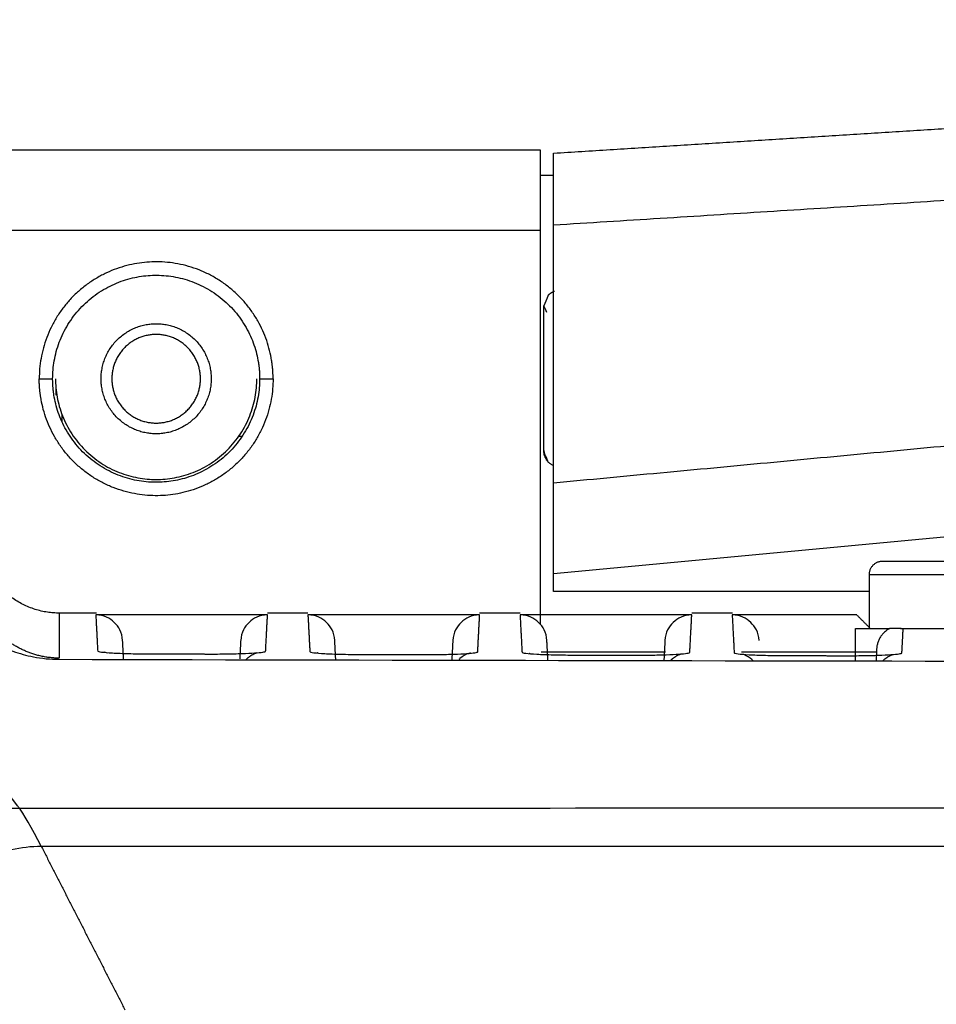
# Model space of a CAD drawing. Header units: millimetres. Extents: x 9946 to 11276, y -3292 to -1962.
# Tile 140 of 170: x 10815 to 10849, y -2108 to -2071. Entities that reach past the tile are written whole.
import ezdxf

# ---------------------------------------------------------------- set-up
doc = ezdxf.new("R2010")
doc.units = ezdxf.units.MM
doc.layers.add('ROXX NEO lite', color=7, linetype='Continuous', true_color=0x000000)
doc.dimstyles.get("Standard").update_dxf_attribs({"dimscale": 10, "dimtxt": 2.5, "dimasz": 3, "dimexe": 1, "dimexo": 0.5, "dimgap": 0.8, "dimtad": 1, "dimtoh": 1, "dimdec": 1, "dimzin": 1, "dimdsep": 46, "dimtxsty": 'Standard', "dimblk": 'OPEN90', "dimcen": 2.5, "dimadec": 1, "dimazin": 1, "dimtfac": 1, "dimtdec": 4, "dimtix": 1, "dimtofl": 0, "dimtmove": 1, "dimatfit": 3, "dimldrblk": 'OPEN90', "dimfxl": 1, "dimtolj": 1, "dimtzin": 1, "dimarcsym": 0})

# ---------------------------------------------------------------- blocks, each defined once
blk = doc.blocks.new('*D6')
at = {"layer": 'Defpoints', "color": 0}
for p in [(11100.942, -2035.438), (10770.942, -2117.179), (11100.942, -2117.179)]:
    blk.add_point(p, dxfattribs=at)
at = {"layer": 'ROXX NEO lite', "color": 0, "lineweight": -2}
for p, q in [((10770.942, -2111.178), (10770.942, -2032.437)), ((11100.942, -2111.178), (11100.942, -2032.437)), ((10776.943, -2035.438), (11094.941, -2035.438))]:
    blk.add_line(p, q, dxfattribs=at)
at = {"layer": 'ROXX NEO lite', "color": 0}
for points in [[(10776.943, -2034.438), (10776.943, -2036.438), (10770.942, -2035.438)], [(11094.941, -2036.438), (11094.941, -2034.438), (11100.942, -2035.438)]]:
    blk.add_solid(points, dxfattribs=at)
at = {"layer": 'ROXX NEO lite', "color": 0, "insert": (10935.942, -2028.537), "char_height": 9.0015, "attachment_point": 5}
blk.add_mtext('\\A1;330.0', dxfattribs=at)

msp = doc.modelspace()

# ---------------------------------------------------------------- linework, layer by layer
at = {"layer": 'ROXX NEO lite', "color": 18, "true_color": 0x000000}
for points in [[(10835.139, -2076.187), (10851.956, -2075.13), (10868.774, -2074.074)], [(10835.139, -2076.187), (10851.956, -2075.13), (10868.774, -2074.074)], [(10811.338, -2076.06), (10822.988, -2076.06), (10834.638, -2076.06)], [(10811.338, -2076.06), (10822.988, -2076.06), (10834.638, -2076.06)], [(10834.638, -2077.005), (10834.894, -2077.005), (10835.15, -2077.005)], [(10834.638, -2077.005), (10834.894, -2077.005), (10835.15, -2077.005)]]:
    msp.add_open_spline(points, degree=2, dxfattribs=at)
msp.add_rational_spline([(10834.638, -2076.06), (10834.638, -2076.06), (10834.638, -2076.938), (10834.638, -2077.817), (10834.638, -2079.06)], [1, 0.923879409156, 1, 0.923879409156, 1], degree=2, knots=[0.17802, 0.17802, 0.17802, 2.534216, 2.534216, 4.890413, 4.890413, 4.890413], dxfattribs=at)
msp.add_rational_spline([(10834.638, -2076.06), (10834.638, -2076.06), (10834.638, -2076.938), (10834.638, -2077.817), (10834.638, -2079.06)], [1, 0.923879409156, 1, 0.923879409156, 1], degree=2, knots=[0.17802, 0.17802, 0.17802, 2.534216, 2.534216, 4.890413, 4.890413, 4.890413], dxfattribs=at)
at = {"layer": 'ROXX NEO lite', "color": 18, "lineweight": -3, "true_color": 0x000000}
for points, knots in [([(10835.138, -2078.872), (10835.138, -2078.296), (10835.138, -2077.524), (10835.138, -2076.732), (10835.138, -2076.296), (10835.138, -2076.185), (10835.138, -2076.186)], [-5.596934, -5.596934, -5.596934, -5.596934, -4.197701, -2.798467, -1.399234, -0.31475, -0.31475, -0.31475, -0.31475]), ([(10815.256, -2100.589), (10815.229, -2100.555), (10814.25, -2099.286), (10811.742, -2096.355), (10808.308, -2092.929), (10805.329, -2090.542), (10803.837, -2089.514), (10803.338, -2089.189)], [-57.635413, -57.635413, -57.635413, -57.635413, -57.23728, -42.927959, -21.463979, -7.154659, 0, 0, 0, 0]), ([(10811.739, -2089.955), (10811.735, -2090.149), (10811.742, -2090.517), (10811.808, -2090.985), (10811.901, -2091.387), (10812.012, -2091.739), (10812.137, -2092.052), (10812.268, -2092.327), (10812.399, -2092.562), (10812.518, -2092.766), (10812.842, -2093.213), (10813.102, -2093.498), (10813.364, -2093.752), (10813.608, -2093.955), (10813.838, -2094.127), (10814.057, -2094.271), (10814.259, -2094.391), (10814.47, -2094.501), (10814.597, -2094.565), (10815.004, -2094.738), (10815.383, -2094.856), (10815.752, -2094.946), (10816.241, -2095.02), (10816.561, -2095.035), (10816.721, -2095.036)], [0, 0, 0, 0, 1.333208, 2.666444, 3.999681, 5.332918, 6.666155, 7.999391, 9.332628, 10.665865, 11.999101, 13.332338, 14.665575, 15.998811, 17.332048, 18.665285, 19.998522, 21.331758, 22.664995, 23.998232, 25.331468, 26.664705, 27.997942, 29.331178, 29.331178, 29.331178, 29.331178]), ([(10816.7, -2094.992), (10816.655, -2094.992), (10816.55, -2094.988), (10816.387, -2094.974), (10816.215, -2094.95), (10816.048, -2094.917), (10815.89, -2094.878), (10815.741, -2094.833), (10815.599, -2094.783), (10815.462, -2094.727), (10815.328, -2094.666), (10815.198, -2094.598), (10815.069, -2094.524), (10814.943, -2094.444), (10814.82, -2094.356), (10814.699, -2094.262), (10814.581, -2094.16), (10814.466, -2094.05), (10814.355, -2093.933), (10814.248, -2093.806), (10814.144, -2093.671), (10814.046, -2093.527), (10813.953, -2093.372), (10813.867, -2093.205), (10813.788, -2093.027), (10813.718, -2092.838), (10813.66, -2092.64), (10813.616, -2092.435), (10813.585, -2092.223), (10813.57, -2092.005), (10813.572, -2091.778), (10813.593, -2091.542), (10813.62, -2091.387), (10813.637, -2091.309)], [-28.349148, -28.349148, -28.349148, -28.349148, -28.175478, -27.943252, -27.677033, -27.381969, -27.066339, -26.732661, -26.376562, -25.993247, -25.578357, -25.128218, -24.639586, -24.109413, -23.534959, -22.91408, -22.244374, -21.521566, -20.740039, -19.894017, -18.977774, -17.98535, -16.908079, -15.733417, -14.44765, -13.04141, -11.528341, -9.93007, -8.237734, -6.422932, -4.455828, -2.317917, 0, 0, 0, 0]), ([(10819.09, -2094.335), (10819.073, -2094.019), (10818.819, -2093.618), (10818.408, -2093.383), (10818.091, -2093.383)], [0, 0, 0, 0, 0.791333, 1.582667, 1.582667, 1.582667, 1.582667]), ([(10826.99, -2094.335), (10826.973, -2094.019), (10826.719, -2093.618), (10826.308, -2093.383), (10825.991, -2093.383)], [0, 0, 0, 0, 0.791334, 1.582667, 1.582667, 1.582667, 1.582667]), ([(10834.89, -2094.335), (10834.873, -2094.019), (10834.619, -2093.618), (10834.208, -2093.383), (10833.891, -2093.383)], [0, 0, 0, 0, 0.791334, 1.582667, 1.582667, 1.582667, 1.582667]), ([(10842.79, -2094.335), (10842.773, -2094.019), (10842.519, -2093.618), (10842.108, -2093.383), (10841.791, -2093.383)], [0, 0, 0, 0, 0.791334, 1.582667, 1.582667, 1.582667, 1.582667]), ([(10832.057, -2094.8), (10832.057, -2094.798), (10831.865, -2094.822), (10831.651, -2095.009), (10831.638, -2095.021), (10831.625, -2095.032), (10831.613, -2095.045)], [3.06216, 3.06216, 3.06216, 3.06216, 3.9015669, 3.9015669, 3.9015669, 3.9555917, 3.9555917, 3.9555917, 3.9555917]), ([(10842.575, -2095.089), (10842.56, -2095.074), (10842.544, -2095.059), (10842.528, -2095.045), (10842.442, -2094.969), (10842.333, -2094.907), (10842.248, -2094.873), (10842.227, -2094.865), (10842.209, -2094.859), (10842.194, -2094.854)], [1.2603795, 1.2603795, 1.2603795, 1.2603795, 1.3277771, 1.3277771, 1.3277771, 1.6976524, 1.6976524, 1.6976524, 1.7830897, 1.7830897, 1.7830897, 1.7830897]), ([(10815.256, -2100.589), (10814.882, -2100.588), (10814.132, -2100.661), (10812.688, -2101.093), (10811.087, -2102.151), (10809.793, -2104.071), (10809.489, -2105.589), (10809.489, -2106.348)], [-9.217539, -9.217539, -9.217539, -9.217539, -8.065573, -6.91335, -4.608906, -2.304462, 0, 0, 0, 0]), ([(10810.439, -2107.696), (10810.439, -2106.957), (10810.73, -2105.476), (10811.975, -2103.59), (10813.532, -2102.528), (10814.947, -2102.079), (10815.685, -2101.995), (10816.054, -2101.989)], [-9.017538, -9.017538, -9.017538, -9.017538, -6.76314, -4.50876, -2.25438, -1.12719, 0, 0, 0, 0]), ([(10816.054, -2101.989), (10855.79, -2101.989), (10935.839, -2101.988), (11015.885, -2101.989), (11055.621, -2101.989)], [-239.897742, -239.897742, -239.897742, -239.897742, -119.948874, 0, 0, 0, 0])]:
    msp.add_open_spline(points, degree=3, knots=knots, dxfattribs=at)
for points, degree in [([(10866.954, -2076.874), (10851.046, -2077.873), (10835.138, -2078.872)], 2), ([(10811.338, -2079.06), (10822.988, -2079.06), (10834.638, -2079.06)], 2), ([(10834.638, -2079.06), (10834.638, -2086.389), (10834.638, -2093.719)], 2), ([(10835.138, -2088.475), (10835.138, -2083.674), (10835.138, -2078.872)], 2), ([(10834.778, -2081.889), (10834.802, -2081.945), (10834.837, -2082.031), (10834.872, -2082.114)], 3), ([(10816.601, -2084.865), (10816.601, -2085.029), (10816.601, -2085.194)], 2), ([(10866.954, -2085.48), (10851.046, -2086.978), (10835.138, -2088.475)], 2), ([(10816.838, -2086.205), (10816.838, -2086.054), (10816.838, -2085.903)], 2), ([(10823.539, -2086.739), (10823.483, -2086.739), (10823.427, -2086.739)], 2), ([(10834.941, -2087.692), (10834.897, -2087.604), (10834.778, -2087.289), (10834.778, -2087.289)], 3), ([(10835.138, -2091.842), (10835.138, -2091.782), (10835.138, -2091.508), (10835.138, -2090.831), (10835.138, -2089.886), (10835.138, -2089.052), (10835.138, -2088.475)], 3), ([(10835.138, -2091.842), (10852.05, -2090.25), (10868.962, -2088.658)], 2), ([(10835.138, -2092.511), (10835.138, -2092.176), (10835.138, -2091.842)], 2), ([(10846.888, -2091.889), (10846.888, -2092.889), (10846.888, -2093.889)], 2), ([(10846.888, -2092.511), (10841.013, -2092.511), (10835.138, -2092.511)], 2), ([(10818.111, -2093.315), (10817.425, -2093.315), (10816.738, -2093.315)], 2), ([(10816.738, -2094.993), (10816.738, -2094.154), (10816.738, -2093.315)], 2), ([(10818.091, -2093.383), (10818.126, -2094.055), (10818.161, -2094.727)], 2), ([(10824.486, -2093.383), (10821.288, -2093.383), (10818.091, -2093.383)], 2), ([(10824.486, -2093.383), (10824.169, -2093.383), (10823.758, -2093.618), (10823.504, -2094.019), (10823.487, -2094.335)], 3), ([(10824.415, -2094.734), (10824.451, -2094.059), (10824.486, -2093.383)], 2), ([(10825.991, -2093.317), (10825.238, -2093.317), (10824.486, -2093.317)], 2), ([(10832.386, -2093.383), (10829.188, -2093.383), (10825.991, -2093.383)], 2), ([(10825.991, -2093.383), (10826.027, -2094.067), (10826.063, -2094.75)], 2), ([(10832.386, -2093.383), (10832.069, -2093.383), (10831.658, -2093.618), (10831.404, -2094.019), (10831.387, -2094.335)], 3), ([(10832.314, -2094.757), (10832.35, -2094.07), (10832.386, -2093.383)], 2), ([(10833.891, -2093.319), (10833.138, -2093.319), (10832.386, -2093.319)], 2), ([(10840.286, -2093.383), (10837.088, -2093.383), (10833.891, -2093.383)], 2), ([(10833.891, -2093.383), (10833.927, -2094.078), (10833.964, -2094.772)], 2), ([(10840.286, -2093.383), (10839.969, -2093.383), (10839.558, -2093.618), (10839.304, -2094.019), (10839.287, -2094.335)], 3), ([(10840.213, -2094.778), (10840.249, -2094.081), (10840.286, -2093.383)], 2), ([(10841.802, -2093.321), (10841.044, -2093.321), (10840.286, -2093.32)], 2), ([(10846.433, -2093.383), (10844.112, -2093.383), (10841.791, -2093.383)], 2), ([(10841.791, -2093.383), (10841.828, -2094.088), (10841.865, -2094.792)], 2), ([(10846.433, -2093.383), (10846.686, -2093.636), (10846.938, -2093.889)], 2), ([(10846.388, -2095.094), (10846.388, -2094.492), (10846.388, -2093.889)], 2), ([(10847.655, -2093.889), (10847.607, -2093.914), (10847.521, -2093.97), (10847.415, -2094.067), (10847.329, -2094.173), (10847.261, -2094.288), (10847.212, -2094.41), (10847.181, -2094.537), (10847.172, -2094.617), (10847.17, -2094.657)], 3), ([(10848.06, -2093.889), (10848.079, -2093.889), (10848.097, -2093.889), (10848.159, -2093.889)], 3), ([(10848.112, -2094.797), (10848.136, -2094.343), (10848.159, -2093.889)], 2), ([(10848.159, -2093.889), (10848.938, -2093.889), (10849.718, -2093.889)], 2), ([(10819.127, -2095.041), (10819.108, -2094.688), (10819.09, -2094.335)], 2), ([(10823.487, -2094.335), (10823.469, -2094.676), (10823.451, -2095.018)], 2), ([(10827.028, -2095.058), (10827.009, -2094.696), (10826.99, -2094.335)], 2), ([(10831.387, -2094.335), (10831.368, -2094.693), (10831.349, -2095.05)], 2), ([(10834.929, -2095.074), (10834.909, -2094.704), (10834.89, -2094.335)], 2), ([(10839.287, -2094.335), (10839.267, -2094.708), (10839.248, -2095.082)], 2), ([(10818.161, -2094.727), (10818.162, -2094.741), (10818.264, -2094.767), (10818.676, -2094.801), (10819.299, -2094.824), (10819.784, -2094.831), (10820.051, -2094.832)], 3), ([(10818.535, -2094.805), (10818.465, -2094.778), (10818.418, -2094.77), (10818.418, -2094.771)], 3), ([(10820.051, -2094.832), (10821.174, -2094.835), (10822.296, -2094.838)], 2), ([(10822.296, -2094.838), (10822.522, -2094.839), (10822.95, -2094.837), (10823.552, -2094.822), (10824.029, -2094.799), (10824.341, -2094.768), (10824.414, -2094.746), (10824.415, -2094.734)], 3), ([(10826.063, -2094.75), (10826.063, -2094.764), (10826.166, -2094.79), (10826.579, -2094.824), (10827.206, -2094.847), (10827.693, -2094.854), (10827.961, -2094.855)], 3), ([(10826.37, -2094.806), (10826.348, -2094.799), (10826.333, -2094.796), (10826.325, -2094.795)], 3), ([(10827.961, -2094.855), (10829.082, -2094.858), (10830.203, -2094.861)], 2), ([(10830.203, -2094.861), (10830.428, -2094.862), (10830.855, -2094.859), (10831.455, -2094.845), (10831.93, -2094.821), (10832.24, -2094.791), (10832.313, -2094.768), (10832.314, -2094.757)], 3), ([(10833.964, -2094.772), (10833.964, -2094.786), (10834.068, -2094.812), (10834.483, -2094.846), (10835.112, -2094.869), (10835.601, -2094.876), (10835.87, -2094.876)], 3), ([(10834.271, -2094.827), (10834.249, -2094.821), (10834.234, -2094.818), (10834.226, -2094.816)], 3), ([(10839.309, -2094.773), (10836.991, -2094.773), (10834.673, -2094.773)], 2), ([(10835.87, -2094.876), (10836.99, -2094.879), (10838.11, -2094.882)], 2), ([(10838.11, -2094.882), (10838.334, -2094.883), (10838.76, -2094.88), (10839.357, -2094.866), (10839.831, -2094.842), (10840.139, -2094.812), (10840.212, -2094.789), (10840.213, -2094.778)], 3), ([(10841.865, -2094.792), (10841.866, -2094.806), (10841.969, -2094.832), (10842.387, -2094.866), (10843.019, -2094.889), (10843.509, -2094.896), (10843.779, -2094.896)], 3), ([(10847.196, -2094.773), (10844.665, -2094.773), (10842.134, -2094.773)], 2), ([(10846.016, -2094.901), (10846.24, -2094.902), (10846.665, -2094.899), (10847.26, -2094.885), (10847.732, -2094.861), (10848.039, -2094.831), (10848.111, -2094.809), (10848.112, -2094.797)], 3), ([(10847.17, -2094.657), (10847.159, -2094.876), (10847.147, -2095.096)], 2), ([(10816.721, -2095.036), (10843.185, -2095.096), (10896.11, -2095.175), (10975.566, -2095.175), (11028.491, -2095.095), (11054.958, -2095.036)], 3), ([(10843.779, -2094.896), (10844.897, -2094.899), (10846.016, -2094.901)], 2), ([(11056.419, -2100.589), (11036.349, -2100.59), (10996.189, -2100.547), (10935.838, -2100.665), (10875.486, -2100.547), (10835.326, -2100.59), (10815.256, -2100.589)], 3), ([(10816.054, -2101.989), (10815.737, -2101.369), (10815.339, -2100.694), (10815.256, -2100.589)], 3), ([(10816.054, -2101.989), (10817.615, -2105.039), (10819.177, -2108.089)], 2)]:
    msp.add_open_spline(points, degree=degree, dxfattribs=at)
for points, weights, degree, knots in [([(10824.639, -2083.906), (10824.008, -2079.931), (10819.996, -2080.248), (10815.984, -2080.564), (10815.984, -2084.589)], [1, 0.734404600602, 1, 0.734404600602, 1], 2, [-12.994984, -12.994984, -12.994984, -6.497492, -6.497492, 0, 0, 0]), ([(10816.484, -2084.589), (10816.484, -2081.026), (10820.035, -2080.746), (10823.587, -2080.466), (10824.146, -2083.984)], [1, 0.73440460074, 1, 0.73440460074, 1], 2, [-11.503297, -11.503297, -11.503297, -5.751648, -5.751648, 0, 0, 0]), ([(10834.778, -2081.889), (10834.822, -2081.783), (10834.91, -2081.571), (10834.954, -2081.465), (10835.018, -2081.401), (10835.095, -2081.353), (10835.179, -2081.323)], [1, 1, 1, 1, 1, 1.01717319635, 1.05151958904], 3, [0, 0, 0, 0, 0.4592201, 0.4592201, 0.4592201, 0.7241373, 0.7241373, 0.7241373, 0.7241373]), ([(10834.778, -2087.279), (10834.778, -2087.181), (10834.778, -2086.325), (10834.778, -2085.468), (10834.778, -2084.354), (10834.778, -2083.24), (10834.778, -2082.521), (10834.778, -2081.889), (10834.778, -2081.889)], [1, 0.853553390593, 0.853553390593, 0.853553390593, 1, 0.853553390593, 0.853553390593, 0.853553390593, 0.966627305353], 2, [0, 0, 0, 2.236753, 2.236753, 4.473506, 4.473506, 6.71026, 6.71026, 8.675699, 8.675699, 8.675699]), ([(10818.288, -2084.589), (10818.288, -2082.539), (10820.338, -2082.539), (10822.388, -2082.539), (10822.388, -2084.589)], [1, 0.707106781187, 1, 0.707106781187, 1], 2, [0, 0, 0, 3.220132, 3.220132, 6.440265, 6.440265, 6.440265]), ([(10821.988, -2084.589), (10821.988, -2082.939), (10820.338, -2082.939), (10818.688, -2082.939), (10818.688, -2084.589)], [1, 0.707106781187, 1, 0.707106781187, 1], 2, [-5.183628, -5.183628, -5.183628, -2.591814, -2.591814, 0, 0, 0]), ([(10824.693, -2084.589), (10824.693, -2088.614), (10820.681, -2088.93), (10816.669, -2089.247), (10816.038, -2085.272)], [1, 0.734404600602, 1, 0.734404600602, 1], 2, [0, 0, 0, 6.497492, 6.497492, 12.994984, 12.994984, 12.994984]), ([(10824.193, -2084.589), (10824.193, -2088.152), (10820.642, -2088.432), (10817.09, -2088.712), (10816.531, -2085.194)], [1, 0.734404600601, 1, 0.734404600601, 1], 2, [-11.503297, -11.503297, -11.503297, -5.751648, -5.751648, 0, 0, 0]), ([(10816.588, -2084.589), (10816.588, -2088.339), (10820.338, -2088.339), (10824.088, -2088.339), (10824.088, -2084.589)], [1, 0.707106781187, 1, 0.707106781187, 1], 2, [0, 0, 0, 5.890486, 5.890486, 11.780972, 11.780972, 11.780972]), ([(10822.388, -2084.589), (10822.388, -2086.639), (10820.338, -2086.639), (10818.288, -2086.639), (10818.288, -2084.589)], [1, 0.707106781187, 1, 0.707106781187, 1], 2, [0, 0, 0, 3.220132, 3.220132, 6.440265, 6.440265, 6.440265]), ([(10818.688, -2084.589), (10818.688, -2086.239), (10820.338, -2086.239), (10821.988, -2086.239), (10821.988, -2084.589)], [1, 0.707106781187, 1, 0.707106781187, 1], 2, [-5.183628, -5.183628, -5.183628, -2.591814, -2.591814, 0, 0, 0]), ([(10858.388, -2091.389), (10858.344, -2091.389), (10852.866, -2091.389), (10847.388, -2091.389), (10847.388, -2091.389)], [1, 0.708521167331, 1, 0.708521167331, 1], 2, [-17.23471, -17.23471, -17.23471, -8.617355, -8.617355, 0, 0, 0]), ([(10858.888, -2091.889), (10858.84, -2091.889), (10852.864, -2091.889), (10846.888, -2091.889), (10846.888, -2091.889)], [1, 0.708521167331, 1, 0.708521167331, 1], 2, [-18.801502, -18.801502, -18.801502, -9.400751, -9.400751, 0, 0, 0])]:
    msp.add_rational_spline(points, weights, degree=degree, knots=knots, dxfattribs=at)
for points, weights in [([(10824.146, -2083.984), (10824.193, -2084.285), (10824.193, -2084.589)], [1, 0.996898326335, 1]), ([(10824.693, -2084.589), (10824.693, -2084.245), (10824.639, -2083.906)], [1, 0.996898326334, 1]), ([(10815.984, -2084.589), (10816.473, -2084.589), (10816.484, -2084.589)], [1, 0.714472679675, 1]), ([(10816.038, -2085.272), (10815.984, -2084.933), (10815.984, -2084.589)], [1, 0.996898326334, 1]), ([(10816.531, -2085.194), (10816.484, -2084.893), (10816.484, -2084.589)], [1, 0.996898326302, 1]), ([(10824.193, -2084.589), (10824.204, -2084.589), (10824.693, -2084.589)], [1, 0.714472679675, 1]), ([(10835.138, -2087.827), (10834.778, -2087.67), (10834.778, -2087.279)], [0.884091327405, 0.786679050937, 1]), ([(10816.738, -2093.315), (10814.548, -2093.315), (10813.864, -2091.234)], [1, 0.810041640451, 1]), ([(10847.388, -2091.389), (10846.888, -2091.389), (10846.888, -2091.889)], [1, 0.707106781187, 1]), ([(10846.388, -2093.889), (10846.388, -2093.889), (10847.655, -2093.889)], [1, 0.950046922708, 1]), ([(10848.088, -2093.889), (10847.85, -2093.889), (10847.655, -2093.889)], [0.857865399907, 0.861930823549, 0.869829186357]), ([(10823.684, -2095.051), (10823.859, -2094.864), (10824.102, -2094.784)], [0.863454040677, 0.856836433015, 0.905995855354]), ([(10839.509, -2095.067), (10839.671, -2094.907), (10839.887, -2094.832)], [0.862773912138, 0.860605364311, 0.903258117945]), ([(10847.405, -2095.089), (10847.565, -2094.929), (10847.779, -2094.854)], [0.862813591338, 0.860290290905, 0.901813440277])]:
    msp.add_rational_spline(points, weights, degree=2, dxfattribs=at)

# ---------------------------------------------------------------- dimensions: what is measured, and where the dimension line sits
at = {"layer": 'ROXX NEO lite', "color": 5, "true_color": 0x0000ff}
dim = msp.add_linear_dim(base=(11100.942, -2035.438), p1=(10770.942, -2117.179), p2=(11100.942, -2117.179), dimstyle='Standard', override={"dimscale": 3.0005, "dimtxt": 3, "dimasz": 2, "dimexe": 1, "dimexo": 2, "dimgap": 0.8, "dimtad": 1, "dimtih": 0, "dimtoh": 0, "dimdec": 1, "dimlfac": 1, "dimzin": 1, "dimtxsty": 'Standard', "dimsah": 0, "dimcen": 2.5, "dimadec": 1, "dimazin": 1, "dimtix": 0, "dimtmove": 0, "dimtzin": 1}, dxfattribs=at)
dim.commit()
dim.dimension.update_dxf_attribs({"geometry": '*D6', "text_midpoint": (10935.942, -2028.537)})

doc.saveas('drawing.dxf')
